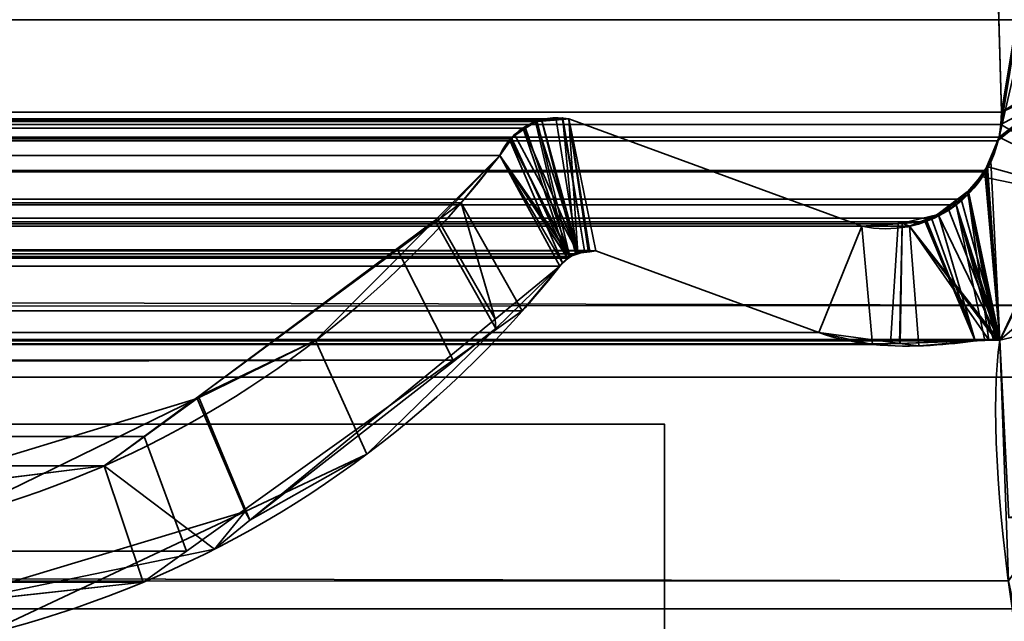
# Model space of a CAD drawing. Header units: millimetres. Extents: x -603 to 3703, y -115 to 193.
# Tile 142 of 256: x 404.78 to 411.22, y -1.29 to 2.65. Entities that reach past the tile are written whole.
import ezdxf

# ---------------------------------------------------------------- set-up
doc = ezdxf.new("R2010")
doc.units = ezdxf.units.MM
doc.layers.add('151', color=7, linetype='Continuous', true_color=0xffffff)

# ---------------------------------------------------------------- blocks, each defined once
blk = doc.blocks.new('UG_SURFACE_001')
at = {"layer": '151', "color": 252, "linetype": 'Continuous', "lineweight": 35}
for points in [[(603, -18, 2212.25), (603, 174.4, 2212.25), (-603, 174.4, 2212.25), (-603, -18, 2212.25)], [(-453, -18, 2062.2499), (-453, 174.4, 2062.2499), (453, 174.4, 2062.2499), (453, -18, 2062.2499)]]:
    blk.add_3dface(points, dxfattribs=at)
blk = doc.blocks.new('UG_SURFACE_017')
at = {"layer": '151', "color": 43, "linetype": 'Continuous', "lineweight": 35}
for points in [[(-344, 0, 948), (-318, 0, 951.5), (409, 0, 2), (-409, 0, 2)], [(-318, 0, 1186.5), (-344, 0, 1190.0001), (-409, 0, 2017), (409, 0, 2017)], [(-318, 0, 951.5), (-318, 0, 1186.5), (409, 0, 2017), (409, 0, 2)], [(-409, 0, 2), (409, 0, 2), (409, -2), (-409, -2)], [(-409, 0, 2017), (-409, -34, 2017), (409, -34, 2017), (409, 0, 2017)], [(409, 0, 2), (409, -16, 25), (409, -16.5, 24)], [(409, 0, 2), (409, 0, 2017), (409, -16, 27), (409, -16, 25)], [(409, 0, 2017), (409, -34, 2017), (409, -34), (409, -26, 27)], [(409, -26, 27), (409, -16, 27), (409, 0, 2017)], [(409, -16.5, 24), (409, -16.5, 14), (409, -2), (409, 0, 2)]]:
    blk.add_3dface(points, dxfattribs=at)
blk = doc.blocks.new('UG_SURFACE_031')
at = {"layer": '151', "color": 7, "linetype": 'Continuous', "lineweight": 35}
for points in [[(411.2049, 2.0412, 2018.4548), (411.1224, 4.9715, 2018.3723), (412.0888, 7.3541, 2019.3388)], [(411.1882, 1.8784, 2018.4383), (412.0888, 7.3541, 2019.3388), (412.1321, 6.0177, 2019.3822), (412.1284, 5.9608, 2019.3784)], [(412.0888, 7.3541, 2019.3388), (411.1882, 1.8784, 2018.4383), (411.2011, 1.9593, 2018.451)], [(412.0888, 7.3541, 2019.3388), (411.2011, 1.9593, 2018.451), (411.2049, 2.0412, 2018.4548)], [(412.175, 2.6459, 2019.4249), (412.1284, 5.9608, 2019.3784), (-412.1284, 5.9608, 2019.3784), (-412.175, 2.6459, 2019.4249)], [(412.1284, 5.9608, 2019.3784), (412.175, 2.6459, 2019.4249), (411.1882, 1.8784, 2018.4383)], [(-411.2049, 2.0412, 2018.4548), (-411.1224, 4.9715, 2018.3723), (411.1224, 4.9715, 2018.3723), (411.2049, 2.0412, 2018.4548)], [(412.1643, 0.7759, 2019.4142), (-412.175, 2.6459, 2019.4249), (-412.1673, 0.3027, 2019.4173)], [(412.1643, 0.7759, 2019.4142), (412.175, 2.6459, 2019.4249), (-412.175, 2.6459, 2019.4249)], [(412.175, 2.6459, 2019.4249), (411.1926, 0.5499, 2018.4426), (411.1052, 1.66, 2018.3551), (411.1792, 1.8545, 2018.429)], [(411.1792, 1.8545, 2018.429), (411.1882, 1.8784, 2018.4383), (412.175, 2.6459, 2019.4249)], [(411.1926, 0.5499, 2018.4426), (412.175, 2.6459, 2019.4249), (412.1643, 0.7759, 2019.4142)], [(-411.2011, 1.9593, 2018.451), (-411.2049, 2.0412, 2018.4548), (411.2049, 2.0412, 2018.4548)], [(-411.2011, 1.9593, 2018.451), (411.2049, 2.0412, 2018.4548), (411.2011, 1.9593, 2018.451)], [(411.2011, 1.9593, 2018.451), (411.1882, 1.8784, 2018.4383), (-411.1882, 1.8784, 2018.4383), (-411.2011, 1.9593, 2018.451)], [(-408.3734, 1.997, 2015.6233), (-410.2899, 1.295, 2017.5397), (410.2899, 1.295, 2017.5397), (408.3734, 1.997, 2015.6233)], [(408.2916, 1.9903, 2015.5416), (-408.2916, 1.9903, 2015.5416), (-408.3734, 1.997, 2015.6233), (408.3734, 1.997, 2015.6233)], [(408.1661, 1.9799, 2015.4161), (-408.1661, 1.9799, 2015.4161), (-408.2916, 1.9903, 2015.5416), (408.2916, 1.9903, 2015.5416)], [(-408.1552, 1.979, 2015.4052), (-408.1661, 1.9799, 2015.4161), (408.1661, 1.9799, 2015.4161)], [(-408.1552, 1.979, 2015.4052), (408.1661, 1.9799, 2015.4161), (408.1552, 1.979, 2015.4052)], [(408.1552, 1.979, 2015.4052), (-408.0896, 1.9354, 2015.3396), (-408.1552, 1.979, 2015.4052)], [(408.1552, 1.979, 2015.4052), (408.0896, 1.9354, 2015.3396), (-408.0896, 1.9354, 2015.3396)], [(-407.9977, 1.8741, 2015.2476), (-408.0896, 1.9354, 2015.3396), (408.0896, 1.9354, 2015.3396)], [(-407.9977, 1.8741, 2015.2476), (408.0896, 1.9354, 2015.3396), (407.9977, 1.8741, 2015.2476)], [(407.9921, 1.8656, 2015.2421), (407.9977, 1.8741, 2015.2476), (408.0896, 1.9354, 2015.3396), (408.3799, 1.0973, 2015.6298)], [(408.3799, 1.0973, 2015.6298), (408.0896, 1.9354, 2015.3396), (408.1552, 1.979, 2015.4052), (408.1661, 1.9799, 2015.4161)], [(408.1661, 1.9799, 2015.4161), (408.2916, 1.9903, 2015.5416), (408.4318, 1.1141, 2015.6817), (408.3799, 1.0973, 2015.6298)], [(408.2916, 1.9903, 2015.5416), (408.3734, 1.997, 2015.6233), (408.5004, 1.1362, 2015.7504), (408.4318, 1.1141, 2015.6817)], [(408.3734, 1.997, 2015.6233), (408.5515, 1.1329, 2015.8014), (408.5031, 1.136, 2015.753)], [(410.0084, 0.5991, 2017.2584), (408.5515, 1.1329, 2015.8014), (408.3734, 1.997, 2015.6233), (410.2899, 1.295, 2017.5397)], [(408.5031, 1.136, 2015.753), (408.5004, 1.1362, 2015.7504), (408.3734, 1.997, 2015.6233)], [(-411.1882, 1.8784, 2018.4383), (411.1882, 1.8784, 2018.4383), (411.1792, 1.8545, 2018.429)], [(411.1792, 1.8545, 2018.429), (-411.18, 1.8536, 2018.43), (-411.1882, 1.8784, 2018.4383)], [(407.9977, 1.8741, 2015.2476), (-407.9921, 1.8656, 2015.2421), (-407.9977, 1.8741, 2015.2476)], [(407.9977, 1.8741, 2015.2476), (407.9921, 1.8656, 2015.2421), (-407.9921, 1.8656, 2015.2421)], [(-411.1357, 1.7194, 2018.3856), (-411.18, 1.8536, 2018.43), (411.1792, 1.8545, 2018.429)], [(-411.1357, 1.7194, 2018.3856), (411.1792, 1.8545, 2018.429), (411.1052, 1.66, 2018.3551)], [(407.9214, 1.7573, 2015.1713), (-407.9214, 1.7573, 2015.1713), (-407.9921, 1.8656, 2015.2421), (407.9921, 1.8656, 2015.2421)], [(408.3799, 1.0973, 2015.6298), (407.9214, 1.7573, 2015.1713), (407.9921, 1.8656, 2015.2421)], [(-407.6691, 1.4475, 2014.919), (-407.9214, 1.7573, 2015.1713), (407.9214, 1.7573, 2015.1713)], [(-407.6691, 1.4475, 2014.919), (407.9214, 1.7573, 2015.1713), (407.6691, 1.4475, 2014.919)], [(408.3143, 1.0331, 2015.5642), (408.0694, 0.7409, 2015.3193), (407.6691, 1.4475, 2014.919), (407.9214, 1.7573, 2015.1713)], [(407.9214, 1.7573, 2015.1713), (408.3799, 1.0973, 2015.6298), (408.3673, 1.085, 2015.6174)], [(408.3673, 1.085, 2015.6174), (408.3143, 1.0331, 2015.5642), (407.9214, 1.7573, 2015.1713)], [(-411.1357, 1.7194, 2018.3856), (411.1052, 1.66, 2018.3551), (411.0961, 1.6497, 2018.3461)], [(411.0961, 1.6497, 2018.3461), (-411.0914, 1.6556, 2018.3415), (-411.1357, 1.7194, 2018.3856)], [(-410.9856, 1.5029, 2018.2357), (-411.0914, 1.6556, 2018.3415), (411.0961, 1.6497, 2018.3461)], [(-410.9422, 1.4746, 2018.1921), (-410.9856, 1.5029, 2018.2357), (411.0961, 1.6497, 2018.3461)], [(411.0961, 1.6497, 2018.3461), (410.941, 1.4726, 2018.1911), (-410.9422, 1.4746, 2018.1921)], [(410.941, 1.4726, 2018.1911), (411.0961, 1.6497, 2018.3461), (411.1926, 0.5499, 2018.4426)], [(411.0961, 1.6497, 2018.3461), (411.1052, 1.66, 2018.3551), (411.1926, 0.5499, 2018.4426)], [(-410.9422, 1.4746, 2018.1921), (410.9071, 1.4339, 2018.157), (410.7471, 1.3465, 2017.997)], [(-410.9422, 1.4746, 2018.1921), (410.941, 1.4726, 2018.1911), (410.9071, 1.4339, 2018.157)], [(410.7471, 1.3465, 2017.997), (-410.7465, 1.3476, 2017.9965), (-410.9422, 1.4746, 2018.1921)], [(407.6691, 1.4475, 2014.919), (407.2531, 1.1411, 2014.5032), (-407.2531, 1.1411, 2014.5032), (-407.6691, 1.4475, 2014.919)], [(407.2531, 1.1411, 2014.5032), (407.6691, 1.4475, 2014.919), (408.0694, 0.7409, 2015.3193), (407.618, 0.4178, 2014.868)], [(410.7471, 1.3465, 2017.997), (410.9071, 1.4339, 2018.157), (411.0952, 0.5484, 2018.3451), (411.0318, 0.5441, 2018.2817)], [(411.1926, 0.5499, 2018.4426), (410.9071, 1.4339, 2018.157), (410.941, 1.4726, 2018.1911)], [(410.9071, 1.4339, 2018.157), (411.1524, 0.5522, 2018.4023), (411.0952, 0.5484, 2018.3451)], [(410.9071, 1.4339, 2018.157), (411.1807, 0.5541, 2018.4307), (411.1767, 0.5539, 2018.4267)], [(411.1767, 0.5539, 2018.4267), (411.1524, 0.5522, 2018.4023), (410.9071, 1.4339, 2018.157)], [(410.9071, 1.4339, 2018.157), (411.1926, 0.5499, 2018.4426), (411.1875, 0.5517, 2018.4374)], [(411.1875, 0.5517, 2018.4374), (411.1807, 0.5541, 2018.4307), (410.9071, 1.4339, 2018.157)], [(-410.7465, 1.3476, 2017.9965), (410.7471, 1.3465, 2017.997), (410.7048, 1.3234, 2017.9548)], [(-410.7153, 1.3273, 2017.9653), (-410.7465, 1.3476, 2017.9965), (410.7048, 1.3234, 2017.9548)], [(-410.7153, 1.3273, 2017.9653), (410.7048, 1.3234, 2017.9548), (410.529, 1.3114, 2017.7789)], [(410.529, 1.3114, 2017.7789), (-410.5288, 1.3132, 2017.7789), (-410.7153, 1.3273, 2017.9653)], [(-410.5288, 1.3132, 2017.7789), (410.529, 1.3114, 2017.7789), (410.2899, 1.295, 2017.5397)], [(410.2899, 1.295, 2017.5397), (-410.2899, 1.295, 2017.5397), (-410.5288, 1.3132, 2017.7789)], [(410.2899, 1.295, 2017.5397), (410.3616, 0.5215, 2017.6115), (410.0084, 0.5991, 2017.2584)], [(410.4793, 0.5255, 2017.7293), (410.3616, 0.5215, 2017.6115), (410.2899, 1.295, 2017.5397), (410.529, 1.3114, 2017.7789)], [(410.529, 1.3114, 2017.7789), (410.7048, 1.3234, 2017.9548), (411.0318, 0.5441, 2018.2817), (410.4793, 0.5255, 2017.7293)], [(411.0318, 0.5441, 2018.2817), (410.7048, 1.3234, 2017.9548), (410.7471, 1.3465, 2017.997)], [(408.5515, 1.1329, 2015.8014), (410.0084, 0.5991, 2017.2584), (-410.0084, 0.5991, 2017.2584), (-408.5515, 1.1329, 2015.8014)], [(-408.5515, 1.1329, 2015.8014), (-408.5037, 1.1273, 2015.7537), (408.5031, 1.136, 2015.753)], [(408.5031, 1.136, 2015.753), (408.5515, 1.1329, 2015.8014), (-408.5515, 1.1329, 2015.8014)], [(408.5004, 1.1362, 2015.7504), (-408.5037, 1.1273, 2015.7537), (-408.4307, 1.1188, 2015.6808)], [(408.5004, 1.1362, 2015.7504), (408.5031, 1.136, 2015.753), (-408.5037, 1.1273, 2015.7537)], [(-408.4307, 1.1188, 2015.6808), (408.4318, 1.1141, 2015.6817), (408.5004, 1.1362, 2015.7504)], [(408.3799, 1.0973, 2015.6298), (-408.4307, 1.1188, 2015.6808), (-408.417, 1.1172, 2015.667)], [(408.3799, 1.0973, 2015.6298), (408.4318, 1.1141, 2015.6817), (-408.4307, 1.1188, 2015.6808)], [(-408.417, 1.1172, 2015.667), (408.3673, 1.085, 2015.6174), (408.3799, 1.0973, 2015.6298)], [(-408.417, 1.1172, 2015.667), (-408.3681, 1.082, 2015.6181), (408.3673, 1.085, 2015.6174)], [(405.5958, -0.0797, 2012.8458), (-405.5958, -0.0797, 2012.8458), (-407.2531, 1.1411, 2014.5032), (407.2531, 1.1411, 2014.5032)], [(405.5958, -0.0797, 2012.8458), (407.2531, 1.1411, 2014.5032), (407.618, 0.4178, 2014.868), (405.873, -0.8311, 2013.123)], [(408.3673, 1.085, 2015.6174), (-408.3681, 1.082, 2015.6181), (-408.3325, 1.0564, 2015.5826)], [(-408.3325, 1.0564, 2015.5826), (408.3143, 1.0331, 2015.5642), (408.3673, 1.085, 2015.6174)], [(-408.3325, 1.0564, 2015.5826), (-408.3143, 1.0331, 2015.5642), (408.3143, 1.0331, 2015.5642)], [(-408.3143, 1.0331, 2015.5642), (-407.6002, 0.448, 2014.8501), (407.618, 0.4178, 2014.868)], [(407.618, 0.4178, 2014.868), (408.0694, 0.7409, 2015.3193), (-408.3143, 1.0331, 2015.5642)], [(408.0694, 0.7409, 2015.3193), (408.3143, 1.0331, 2015.5642), (-408.3143, 1.0331, 2015.5642)], [(-412.1673, 0.3027, 2019.4173), (412.1944, 0.3073, 2019.4445), (412.1643, 0.7759, 2019.4142)], [(411.2493, -1.0249, 2018.4994), (411.1926, 0.5499, 2018.4426), (412.1643, 0.7759, 2019.4142), (412.1944, 0.3073, 2019.4445)], [(-410.3616, 0.5215, 2017.6115), (410.0084, 0.5991, 2017.2584), (410.3616, 0.5215, 2017.6115)], [(-410.3616, 0.5215, 2017.6115), (-410.0084, 0.5991, 2017.2584), (410.0084, 0.5991, 2017.2584)], [(411.2493, -1.0249, 2018.4994), (-411.2823, -1.2143, 2018.5323), (-411.1926, 0.5499, 2018.4426)], [(411.1926, 0.5499, 2018.4426), (-411.1926, 0.5499, 2018.4426), (-411.1875, 0.5517, 2018.4374), (411.1875, 0.5517, 2018.4374)], [(-411.1926, 0.5499, 2018.4426), (411.1926, 0.5499, 2018.4426), (411.2493, -1.0249, 2018.4994)], [(411.1807, 0.5541, 2018.4307), (-411.1875, 0.5517, 2018.4374), (-411.1807, 0.5541, 2018.4307)], [(411.1807, 0.5541, 2018.4307), (411.1875, 0.5517, 2018.4374), (-411.1875, 0.5517, 2018.4374)], [(411.1767, 0.5539, 2018.4267), (-411.1767, 0.5539, 2018.4267), (-411.1524, 0.5522, 2018.4023), (411.1524, 0.5522, 2018.4023)], [(411.1524, 0.5522, 2018.4023), (-411.1524, 0.5522, 2018.4023), (-411.0952, 0.5484, 2018.3451), (411.0952, 0.5484, 2018.3451)], [(411.0952, 0.5484, 2018.3451), (-411.0952, 0.5484, 2018.3451), (-411.0318, 0.5441, 2018.2817)], [(411.0318, 0.5441, 2018.2817), (411.0952, 0.5484, 2018.3451), (-411.0318, 0.5441, 2018.2817)], [(-411.0318, 0.5441, 2018.2817), (-410.4793, 0.5255, 2017.7293), (410.4793, 0.5255, 2017.7293), (411.0318, 0.5441, 2018.2817)], [(410.3616, 0.5215, 2017.6115), (-410.4793, 0.5255, 2017.7293), (-410.3616, 0.5215, 2017.6115)], [(410.3616, 0.5215, 2017.6115), (410.4793, 0.5255, 2017.7293), (-410.4793, 0.5255, 2017.7293)], [(407.618, 0.4178, 2014.868), (-407.6002, 0.448, 2014.8501), (-406.0546, -0.8183, 2013.3045)], [(407.618, 0.4178, 2014.868), (-406.0546, -0.8183, 2013.3045), (-405.8918, -0.8519, 2013.1419)], [(-405.8918, -0.8519, 2013.1419), (405.873, -0.8311, 2013.123), (407.618, 0.4178, 2014.868)], [(412.3484, -2.085, 2019.5985), (412.1944, 0.3073, 2019.4445), (-412.1673, 0.3027, 2019.4173)], [(412.3484, -2.085, 2019.5985), (-412.1673, 0.3027, 2019.4173), (-412.1649, -0.4257, 2019.4149)], [(-405.3343, -0.2724, 2012.5842), (-405.5958, -0.0797, 2012.8458), (405.5958, -0.0797, 2012.8458)], [(-405.3343, -0.2724, 2012.5842), (405.5958, -0.0797, 2012.8458), (405.3343, -0.2724, 2012.5842)], [(398.5944, -0.0688, 2005.8444), (400.7098, -1.2961, 2007.9598), (405.1005, -4.6975, 2012.3506), (397.7236, -0.597, 2004.9736)], [(405.873, -0.8311, 2013.123), (405.5894, -1.0341, 2012.8393), (405.3343, -0.2724, 2012.5842), (405.5958, -0.0797, 2012.8458)], [(405.3343, -0.2724, 2012.5842), (403.6761, -0.4788, 2010.9262), (-403.6761, -0.4788, 2010.9262), (-405.3343, -0.2724, 2012.5842)], [(403.6761, -0.4788, 2010.9262), (405.3343, -0.2724, 2012.5842), (405.5894, -1.0341, 2012.8393), (403.8659, -1.2227, 2011.1158)], [(-412.1649, -0.4257, 2019.4149), (-412.375, -2.1926, 2019.6249), (412.4011, -2.2235, 2019.6512)], [(-412.1649, -0.4257, 2019.4149), (412.4011, -2.2235, 2019.6512), (412.3484, -2.085, 2019.5985)], [(397.7236, -0.597, 2004.9736), (405.1005, -4.6975, 2012.3506), (-405.1005, -4.6975, 2012.3506), (-397.7236, -0.597, 2004.9736)], [(405.5894, -1.0341, 2012.8393), (405.873, -0.8311, 2013.123), (-405.8918, -0.8519, 2013.1419)], [(403.8659, -1.2227, 2011.1158), (405.5894, -1.0341, 2012.8393), (-405.8918, -0.8519, 2013.1419)], [(411.2493, -1.0249, 2018.4994), (411.2903, -1.2084, 2018.5404), (-411.2823, -1.2143, 2018.5323)], [(-411.2858, -1.283, 2018.5359), (411.2903, -1.2084, 2018.5404), (411.755, -3.2885, 2019.0051)], [(-411.2858, -1.283, 2018.5359), (-411.2823, -1.2143, 2018.5323), (411.2903, -1.2084, 2018.5404)], [(411.755, -3.2885, 2019.0051), (-411.8236, -3.4661, 2019.0735), (-411.2858, -1.283, 2018.5359)]]:
    blk.add_3dface(points, dxfattribs=at)
blk = doc.blocks.new('UG_SURFACE_032')
at = {"layer": '151', "color": 7, "linetype": 'Continuous', "lineweight": 35}
for points in [[(412.1284, 5.9608, -7.75), (412.175, 2.6459, -7.75), (410.8703, 6.3656, -7.75), (410.9498, 6.4447, -7.75)], [(411.0944, 5.0879, -7.75), (411.0816, 5.1408, -7.75), (410.8703, 6.3656, -7.75), (412.175, 2.6459, -7.75)], [(412.175, 2.6459, 2019.4249), (412.1284, 5.9608, 2019.3784), (411.1224, 4.9715, 2018.3723), (411.2049, 2.0412, 2018.4548)], [(412.175, 2.6459, -7.75), (411.1224, 4.9715, -7.75), (411.0944, 5.0879, -7.75)], [(411.2049, 2.0412, -7.75), (411.1224, 4.9715, -7.75), (412.175, 2.6459, -7.75), (412.175, 2.4846, -7.75)], [(411.2049, 2.0412, 2018.4548), (411.1224, 4.9715, 2018.3723), (411.1224, 4.9715, -7.75), (411.2049, 2.0412, -7.75)], [(411.2049, 2.0412, 2018.4548), (412.1744, 2.4847, 2019.4244), (412.175, 2.6459, 2019.4249)], [(411.1882, 1.8784, 2018.4383), (411.1357, 1.7194, 2018.3856), (411.1926, 0.5499, 2018.4426), (412.1744, 2.4847, 2019.4244)], [(411.2011, 1.9593, 2018.451), (411.1882, 1.8784, 2018.4383), (412.1744, 2.4847, 2019.4244)], [(412.1649, -0.4257, 2019.4149), (412.1744, 2.4847, 2019.4244), (411.1926, 0.5499, 2018.4426), (411.2516, -0.6106, 2018.5015)], [(412.1744, 2.4847, 2019.4244), (411.2049, 2.0412, 2018.4548), (411.2011, 1.9593, 2018.451)], [(412.175, 2.4846, -7.75), (412.1752, 1.3919, -7.75), (411.2011, 1.9593, -7.75), (411.2049, 2.0412, -7.75)], [(408.3292, 2.003, -7.75), (408.1974, 1.9858, -7.75), (408.197, 1.9825, 2015.4469)], [(408.197, 1.9825, 2015.4469), (408.3356, 1.9939, 2015.5857), (408.3292, 2.003, -7.75)], [(408.1974, 1.9858, -7.75), (408.3292, 2.003, -7.75), (408.4763, 1.1339, -7.75), (408.4339, 1.1185, -7.75)], [(408.4763, 1.1339, -7.75), (408.3292, 2.003, -7.75), (408.3352, 2.0022, -7.75)], [(408.3356, 1.9939, 2015.5857), (408.3352, 2.0022, -7.75), (408.3292, 2.003, -7.75)], [(408.5098, 1.1335, -7.75), (408.4763, 1.1339, -7.75), (408.3352, 2.0022, -7.75), (408.3734, 1.997, -7.75)], [(408.3734, 1.997, -7.75), (408.3352, 2.0022, -7.75), (408.3356, 1.9939, 2015.5857)], [(411.2011, 1.9593, 2018.451), (411.2049, 2.0412, 2018.4548), (411.2049, 2.0412, -7.75), (411.2011, 1.9593, -7.75)], [(408.1605, 1.9809, -7.75), (408.0782, 1.9312, -7.75), (408.0776, 1.9273, 2015.3277)], [(408.0776, 1.9273, 2015.3277), (408.1552, 1.979, 2015.4052), (408.1605, 1.9809, -7.75)], [(408.1552, 1.979, 2015.4052), (408.0776, 1.9273, 2015.3277), (408.3661, 1.0806, 2015.6159)], [(408.0782, 1.9312, -7.75), (408.1605, 1.9809, -7.75), (408.4339, 1.1185, -7.75)], [(408.1552, 1.979, 2015.4052), (408.1974, 1.9858, -7.75), (408.1605, 1.9809, -7.75)], [(408.1552, 1.979, 2015.4052), (408.197, 1.9825, 2015.4469), (408.1974, 1.9858, -7.75)], [(408.3661, 1.0806, 2015.6159), (408.417, 1.1172, 2015.667), (408.197, 1.9825, 2015.4469), (408.1552, 1.979, 2015.4052)], [(408.4339, 1.1185, -7.75), (408.1605, 1.9809, -7.75), (408.1974, 1.9858, -7.75)], [(408.3356, 1.9939, 2015.5857), (408.197, 1.9825, 2015.4469), (408.417, 1.1172, 2015.667)], [(408.3734, 1.997, 2015.6233), (408.3356, 1.9939, 2015.5857), (408.417, 1.1172, 2015.667), (408.4324, 1.119, 2015.6825)], [(408.3356, 1.9939, 2015.5857), (408.3734, 1.997, 2015.6233), (408.3734, 1.997, -7.75)], [(408.3734, 1.997, -7.75), (408.5515, 1.1329, -7.75), (408.5098, 1.1335, -7.75)], [(408.3734, 1.997, -7.75), (410.2899, 1.295, -7.75), (410.0084, 0.5991, -7.75), (408.5515, 1.1329, -7.75)], [(410.2899, 1.295, 2017.5397), (408.3734, 1.997, 2015.6233), (408.5515, 1.1329, 2015.8014), (410.0084, 0.5991, 2017.2584)], [(408.4324, 1.119, 2015.6825), (408.5104, 1.1281, 2015.7604), (408.3734, 1.997, 2015.6233)], [(408.5104, 1.1281, 2015.7604), (408.5515, 1.1329, 2015.8014), (408.3734, 1.997, 2015.6233)], [(408.3734, 1.997, 2015.6233), (410.2899, 1.295, 2017.5397), (410.2899, 1.295, -7.75), (408.3734, 1.997, -7.75)], [(412.1752, 1.3919, -7.75), (411.1882, 1.8784, -7.75), (411.2011, 1.9593, -7.75)], [(411.2011, 1.9593, -7.75), (411.1882, 1.8784, -7.75), (411.1882, 1.8784, 2018.4383), (411.2011, 1.9593, 2018.451)], [(408.0192, 1.8956, -7.75), (407.9911, 1.8559, -7.75), (407.987, 1.8578, 2015.2371)], [(407.987, 1.8578, 2015.2371), (407.9977, 1.8741, 2015.2476), (408.0192, 1.8956, -7.75)], [(407.9977, 1.8741, 2015.2476), (407.987, 1.8578, 2015.2371), (408.3325, 1.0564, 2015.5826), (408.3661, 1.0806, 2015.6159)], [(408.4339, 1.1185, -7.75), (408.3853, 1.1008, -7.75), (407.9911, 1.8559, -7.75), (408.0192, 1.8956, -7.75)], [(407.9977, 1.8741, 2015.2476), (408.0782, 1.9312, -7.75), (408.0192, 1.8956, -7.75)], [(407.9977, 1.8741, 2015.2476), (408.0776, 1.9273, 2015.3277), (408.0782, 1.9312, -7.75)], [(408.3661, 1.0806, 2015.6159), (408.0776, 1.9273, 2015.3277), (407.9977, 1.8741, 2015.2476)], [(408.0192, 1.8956, -7.75), (408.0782, 1.9312, -7.75), (408.4339, 1.1185, -7.75)], [(411.1079, 1.6861, -7.75), (411.1882, 1.8784, -7.75), (412.1752, 1.3919, -7.75)], [(411.1882, 1.8784, -7.75), (411.1079, 1.6861, -7.75), (411.1135, 1.6875, 2018.3635)], [(411.1135, 1.6875, 2018.3635), (411.1357, 1.7194, 2018.3856), (411.1882, 1.8784, -7.75)], [(411.1357, 1.7194, 2018.3856), (411.1882, 1.8784, 2018.4383), (411.1882, 1.8784, -7.75)], [(408.3325, 1.0564, 2015.5826), (407.987, 1.8578, 2015.2371), (407.9214, 1.7573, 2015.1713)], [(407.9214, 1.7573, 2015.1713), (407.987, 1.8578, 2015.2371), (407.9911, 1.8559, -7.75)], [(407.9214, 1.7573, -7.75), (407.9911, 1.8559, -7.75), (408.3853, 1.1008, -7.75)], [(407.9911, 1.8559, -7.75), (407.9214, 1.7573, -7.75), (407.9214, 1.7573, 2015.1713)], [(407.4979, 1.3318, -7.75), (407.9214, 1.7573, -7.75), (408.3143, 1.0331, -7.75), (407.8954, 0.6251, -7.75)], [(407.9214, 1.7573, -7.75), (407.4979, 1.3318, -7.75), (407.5188, 1.3368, 2014.7688)], [(407.5188, 1.3368, 2014.7688), (407.6691, 1.4475, 2014.919), (407.9214, 1.7573, -7.75)], [(407.9214, 1.7573, 2015.1713), (407.6691, 1.4475, 2014.919), (407.8908, 0.6861, 2015.1408), (408.3143, 1.0331, 2015.5642)], [(407.6691, 1.4475, 2014.919), (407.9214, 1.7573, 2015.1713), (407.9214, 1.7573, -7.75)], [(407.9214, 1.7573, -7.75), (408.3853, 1.1008, -7.75), (408.3668, 1.0832, -7.75)], [(408.3668, 1.0832, -7.75), (408.3143, 1.0331, -7.75), (407.9214, 1.7573, -7.75)], [(408.3143, 1.0331, 2015.5642), (408.3325, 1.0564, 2015.5826), (407.9214, 1.7573, 2015.1713)], [(411.1135, 1.6875, 2018.3635), (410.9909, 1.5104, 2018.2409), (411.1926, 0.5499, 2018.4426)], [(410.9909, 1.5104, 2018.2409), (411.1135, 1.6875, 2018.3635), (411.0797, 1.6187, -7.75)], [(411.1135, 1.6875, 2018.3635), (411.1079, 1.6861, -7.75), (411.0797, 1.6187, -7.75)], [(412.1752, 1.3919, -7.75), (411.0797, 1.6187, -7.75), (411.1079, 1.6861, -7.75)], [(411.1926, 0.5499, 2018.4426), (411.1357, 1.7194, 2018.3856), (411.1135, 1.6875, 2018.3635)], [(410.9806, 1.5204, -7.75), (411.0797, 1.6187, -7.75), (412.1752, 1.3919, -7.75), (411.1926, 0.5499, -7.75)], [(411.0797, 1.6187, -7.75), (410.9806, 1.5204, -7.75), (410.9909, 1.5104, 2018.2409)], [(410.9806, 1.5204, -7.75), (410.8599, 1.4006, -7.75), (410.7907, 1.3763, 2018.0407)], [(410.7907, 1.3763, 2018.0407), (410.9856, 1.5029, 2018.2357), (410.9806, 1.5204, -7.75)], [(410.9856, 1.5029, 2018.2357), (410.7907, 1.3763, 2018.0407), (411.0318, 0.5441, 2018.2817), (411.1222, 0.5502, 2018.3723)], [(411.1926, 0.5499, -7.75), (410.8599, 1.4006, -7.75), (410.9806, 1.5204, -7.75)], [(410.9856, 1.5029, 2018.2357), (410.9909, 1.5104, 2018.2409), (410.9806, 1.5204, -7.75)], [(410.9909, 1.5104, 2018.2409), (410.9856, 1.5029, 2018.2357), (411.1926, 0.5499, 2018.4426)], [(411.1222, 0.5502, 2018.3723), (411.1663, 0.5532, 2018.4164), (410.9856, 1.5029, 2018.2357)], [(410.9856, 1.5029, 2018.2357), (411.1807, 0.5541, 2018.4307), (411.1838, 0.553, 2018.4338)], [(411.1663, 0.5532, 2018.4164), (411.1807, 0.5541, 2018.4307), (410.9856, 1.5029, 2018.2357)], [(411.1838, 0.553, 2018.4338), (411.1926, 0.5499, 2018.4426), (410.9856, 1.5029, 2018.2357)], [(407.8908, 0.6861, 2015.1408), (407.6691, 1.4475, 2014.919), (407.5188, 1.3368, 2014.7688)], [(410.7912, 1.3722, -7.75), (410.6029, 1.2944, -7.75), (410.5542, 1.3151, 2017.8041)], [(410.5542, 1.3151, 2017.8041), (410.7153, 1.3273, 2017.9653), (410.7912, 1.3722, -7.75)], [(411.1874, 0.5524, -7.75), (410.6029, 1.2944, -7.75), (410.7912, 1.3722, -7.75)], [(410.7907, 1.3763, 2018.0407), (410.7153, 1.3273, 2017.9653), (411.0318, 0.5441, 2018.2817)], [(410.7153, 1.3273, 2017.9653), (410.7907, 1.3763, 2018.0407), (410.7912, 1.3722, -7.75)], [(410.8599, 1.4006, -7.75), (410.7912, 1.3722, -7.75), (410.7907, 1.3763, 2018.0407)], [(410.7912, 1.3722, -7.75), (410.8599, 1.4006, -7.75), (411.1926, 0.5499, -7.75), (411.1874, 0.5524, -7.75)], [(411.2517, -0.6131, -7.75), (411.1926, 0.5499, -7.75), (412.1752, 1.3919, -7.75), (412.2308, -0.5866, -7.75)], [(407.5188, 1.3368, 2014.7688), (405.9502, 0.1813, 2013.2003), (406.2856, -0.629, 2013.5355), (407.8908, 0.6861, 2015.1408)], [(405.9502, 0.1813, 2013.2003), (407.5188, 1.3368, 2014.7688), (407.4979, 1.3318, -7.75)], [(407.4979, 1.3318, -7.75), (406.7172, 0.5474, -7.75), (405.9502, 0.1813, 2013.2003)], [(407.8954, 0.6251, -7.75), (407.052, -0.1965, -7.75), (406.7172, 0.5474, -7.75), (407.4979, 1.3318, -7.75)], [(410.5407, 0.5283, -7.75), (410.0084, 0.5991, -7.75), (410.2899, 1.295, -7.75), (410.5553, 1.2945, -7.75)], [(410.0084, 0.5991, 2017.2584), (410.3616, 0.5215, 2017.6115), (410.2899, 1.295, 2017.5397)], [(410.5542, 1.3151, 2017.8041), (410.2899, 1.295, 2017.5397), (410.3616, 0.5215, 2017.6115), (410.5381, 0.5275, 2017.7882)], [(410.2899, 1.295, 2017.5397), (410.5542, 1.3151, 2017.8041), (410.5553, 1.2945, -7.75)], [(410.5553, 1.2945, -7.75), (410.2899, 1.295, -7.75), (410.2899, 1.295, 2017.5397)], [(410.5381, 0.5275, 2017.7882), (411.0318, 0.5441, 2018.2817), (410.7153, 1.3273, 2017.9653), (410.5542, 1.3151, 2017.8041)], [(410.5553, 1.2945, -7.75), (410.6029, 1.2944, -7.75), (410.6647, 0.5118, -7.75), (410.5407, 0.5283, -7.75)], [(410.6029, 1.2944, -7.75), (410.5553, 1.2945, -7.75), (410.5542, 1.3151, 2017.8041)], [(410.6029, 1.2944, -7.75), (411.1681, 0.5555, -7.75), (411.1663, 0.5553, -7.75)], [(411.1663, 0.5553, -7.75), (411.1223, 0.5515, -7.75), (410.6029, 1.2944, -7.75)], [(411.1223, 0.5515, -7.75), (410.6647, 0.5118, -7.75), (410.6029, 1.2944, -7.75)], [(410.6029, 1.2944, -7.75), (411.1874, 0.5524, -7.75), (411.1839, 0.553, -7.75)], [(411.1839, 0.553, -7.75), (411.1681, 0.5555, -7.75), (410.6029, 1.2944, -7.75)], [(408.417, 1.1172, 2015.667), (408.3661, 1.0806, 2015.6159), (408.3668, 1.0832, -7.75)], [(408.417, 1.1172, 2015.667), (408.3668, 1.0832, -7.75), (408.3853, 1.1008, -7.75)], [(408.417, 1.1172, 2015.667), (408.3853, 1.1008, -7.75), (408.4339, 1.1185, -7.75)], [(408.4339, 1.1185, -7.75), (408.4324, 1.119, 2015.6825), (408.417, 1.1172, 2015.667)], [(408.4763, 1.1339, -7.75), (408.5104, 1.1281, 2015.7604), (408.4324, 1.119, 2015.6825)], [(408.4324, 1.119, 2015.6825), (408.4339, 1.1185, -7.75), (408.4763, 1.1339, -7.75)], [(408.4763, 1.1339, -7.75), (408.5098, 1.1335, -7.75), (408.5104, 1.1281, 2015.7604)], [(408.5104, 1.1281, 2015.7604), (408.5098, 1.1335, -7.75), (408.5515, 1.1329, -7.75)], [(408.5515, 1.1329, -7.75), (408.5515, 1.1329, 2015.8014), (408.5104, 1.1281, 2015.7604)], [(408.5515, 1.1329, -7.75), (410.0084, 0.5991, -7.75), (410.0084, 0.5991, 2017.2584), (408.5515, 1.1329, 2015.8014)], [(408.3143, 1.0331, -7.75), (408.3143, 1.0331, 2015.5642), (407.8908, 0.6861, 2015.1408)], [(407.8908, 0.6861, 2015.1408), (407.8954, 0.6251, -7.75), (408.3143, 1.0331, -7.75)], [(408.3325, 1.0564, 2015.5826), (408.3143, 1.0331, -7.75), (408.3668, 1.0832, -7.75)], [(408.3325, 1.0564, 2015.5826), (408.3143, 1.0331, 2015.5642), (408.3143, 1.0331, -7.75)], [(408.3668, 1.0832, -7.75), (408.3661, 1.0806, 2015.6159), (408.3325, 1.0564, 2015.5826)], [(407.8954, 0.6251, -7.75), (407.8908, 0.6861, 2015.1408), (406.2856, -0.629, 2013.5355)], [(406.2856, -0.629, 2013.5355), (407.052, -0.1965, -7.75), (407.8954, 0.6251, -7.75)], [(410.3616, 0.5215, 2017.6115), (410.0084, 0.5991, -7.75), (410.5407, 0.5283, -7.75)], [(410.3616, 0.5215, 2017.6115), (410.0084, 0.5991, 2017.2584), (410.0084, 0.5991, -7.75)], [(405.942, 0.1689, -7.75), (406.7172, 0.5474, -7.75), (407.052, -0.1965, -7.75), (406.2552, -0.5715, -7.75)], [(406.7172, 0.5474, -7.75), (405.942, 0.1689, -7.75), (405.9502, 0.1813, 2013.2003)], [(410.5407, 0.5283, -7.75), (410.5381, 0.5275, 2017.7882), (410.3616, 0.5215, 2017.6115)], [(411.1223, 0.5515, -7.75), (411.0318, 0.5441, 2018.2817), (410.5381, 0.5275, 2017.7882)], [(410.5381, 0.5275, 2017.7882), (410.6647, 0.5118, -7.75), (411.1223, 0.5515, -7.75)], [(410.5381, 0.5275, 2017.7882), (410.5407, 0.5283, -7.75), (410.6647, 0.5118, -7.75)], [(411.1223, 0.5515, -7.75), (411.1222, 0.5502, 2018.3723), (411.0318, 0.5441, 2018.2817)], [(411.1663, 0.5553, -7.75), (411.1663, 0.5532, 2018.4164), (411.1222, 0.5502, 2018.3723)], [(411.1222, 0.5502, 2018.3723), (411.1223, 0.5515, -7.75), (411.1663, 0.5553, -7.75)], [(411.1663, 0.5532, 2018.4164), (411.1663, 0.5553, -7.75), (411.1681, 0.5555, -7.75)], [(411.1663, 0.5532, 2018.4164), (411.1681, 0.5555, -7.75), (411.1839, 0.553, -7.75)], [(411.1839, 0.553, -7.75), (411.1807, 0.5541, 2018.4307), (411.1663, 0.5532, 2018.4164)], [(411.1839, 0.553, -7.75), (411.1838, 0.553, 2018.4338), (411.1807, 0.5541, 2018.4307)], [(411.1926, 0.5499, -7.75), (411.1926, 0.5499, 2018.4426), (411.1838, 0.553, 2018.4338)], [(411.1838, 0.553, 2018.4338), (411.1839, 0.553, -7.75), (411.1874, 0.5524, -7.75)], [(411.1838, 0.553, 2018.4338), (411.1874, 0.5524, -7.75), (411.1926, 0.5499, -7.75)], [(411.2517, -0.6131, -7.75), (411.2516, -0.6106, 2018.5015), (411.1926, 0.5499, 2018.4426), (411.1926, 0.5499, -7.75)], [(405.942, 0.1689, -7.75), (404.3275, -0.6193, -7.75), (403.9043, -0.4504, 2011.1542)], [(403.9043, -0.4504, 2011.1542), (405.3343, -0.2724, 2012.5842), (405.942, 0.1689, -7.75)], [(406.2552, -0.5715, -7.75), (404.5441, -1.3769, -7.75), (404.3275, -0.6193, -7.75), (405.942, 0.1689, -7.75)], [(405.9502, 0.1813, 2013.2003), (405.3343, -0.2724, 2012.5842), (406.0546, -0.8183, 2013.3045), (406.2856, -0.629, 2013.5355)], [(405.3343, -0.2724, 2012.5842), (405.9502, 0.1813, 2013.2003), (405.942, 0.1689, -7.75)], [(398.5944, -0.0688, -7.75), (400.7098, -1.2961, -7.75), (405.1005, -4.6975, -7.75), (397.7236, -0.597, -7.75)], [(397.7236, -0.597, 2004.9736), (405.1005, -4.6975, 2012.3506), (400.7098, -1.2961, 2007.9598), (398.5944, -0.0688, 2005.8444)], [(406.2856, -0.629, 2013.5355), (406.2552, -0.5715, -7.75), (407.052, -0.1965, -7.75)], [(404.0915, -1.2233, 2011.3416), (406.0546, -0.8183, 2013.3045), (405.3343, -0.2724, 2012.5842), (403.9043, -0.4504, 2011.1542)], [(406.2552, -0.5715, -7.75), (406.0546, -0.8183, 2013.3045), (404.0915, -1.2233, 2011.3416)], [(404.0915, -1.2233, 2011.3416), (404.5441, -1.3769, -7.75), (406.2552, -0.5715, -7.75)], [(406.2552, -0.5715, -7.75), (406.2856, -0.629, 2013.5355), (406.0546, -0.8183, 2013.3045)], [(397.7236, -0.597, -7.75), (405.1005, -4.6975, -7.75), (405.1005, -4.6975, 2012.3506), (397.7236, -0.597, 2004.9736)]]:
    blk.add_3dface(points, dxfattribs=at)
blk = doc.blocks.new('UG_SURFACE_035')
at = {"layer": '151', "color": 252, "linetype": 'Continuous', "lineweight": 35}
for points in [[(-414.5, -29.92, 2021.75), (414.5, -29.92, 2021.75), (414.5, 14.42, 2021.75), (-414.5, 14.42, 2021.75)], [(-413, -29.92, 2020.2501), (-413, 14.42, 2020.2501), (413, 14.42, 2020.2501), (413, -29.92, 2020.2501)]]:
    blk.add_3dface(points, dxfattribs=at)

msp = doc.modelspace()

# ---------------------------------------------------------------- linework, layer by layer
at = {"layer": '151', "color": 252, "linetype": 'Continuous', "lineweight": 35, "true_color": 0x939598}
for p, q in [((411.2049, 2.0412, -7.75), (411.1224, 4.9715, -7.75)), ((411.1224, 4.9715, 2018.3724), (411.2049, 2.0412, 2018.4549)), ((411.1224, 4.9715, 2018.3724), (411.2049, 2.0412, 2018.4549)), ((412.175, 2.6459, 2019.425), (-412.175, 2.6459, 2019.425)), ((-411.2049, 2.0412, 2018.4549), (411.2049, 2.0412, 2018.4549)), ((411.2049, 2.0412, 2018.4549), (411.2049, 2.0412, -7.75)), ((-408.3734, 1.997, 2015.6234), (408.3734, 1.997, 2015.6234)), ((410.2899, 1.295, 2017.5399), (408.3734, 1.997, 2015.6234)), ((408.3734, 1.997, 2015.6234), (408.3734, 1.997, -7.75)), ((408.3734, 1.997, -7.75), (410.2899, 1.295, -7.75)), ((410.2899, 1.295, 2017.5399), (408.3734, 1.997, 2015.6234)), ((-411.1883, 1.8784, 2018.4383), (411.1883, 1.8784, 2018.4383)), ((411.1883, 1.8784, 2018.4383), (411.1883, 1.8784, -7.75)), ((-407.9214, 1.7573, 2015.1714), (407.9214, 1.7573, 2015.1714)), ((407.9214, 1.7573, 2015.1714), (407.9214, 1.7573, -7.75)), ((-410.2899, 1.295, 2017.5399), (410.2899, 1.295, 2017.5399)), ((410.2899, 1.295, 2017.5399), (410.2899, 1.295, -7.75)), ((408.5515, 1.1329, 2015.8015), (-408.5515, 1.1329, 2015.8015)), ((408.5515, 1.1329, -7.75), (410.0084, 0.5991, -7.75)), ((408.5515, 1.1329, 2015.8015), (410.0084, 0.5991, 2017.2584)), ((408.5515, 1.1329, 2015.8015), (410.0084, 0.5991, 2017.2584)), ((408.5515, 1.1329, -7.75), (408.5515, 1.1329, 2015.8015)), ((408.3143, 1.0331, 2015.5643), (-408.3143, 1.0331, 2015.5643)), ((408.3143, 1.0331, -7.75), (408.3143, 1.0331, 2015.5643)), ((410.0084, 0.5991, 2017.2584), (-410.0084, 0.5991, 2017.2584)), ((410.0084, 0.5991, 2017.2584), (410.0084, 0.5991, -7.75)), ((411.1926, 0.5499, 2018.4426), (-411.1926, 0.5499, 2018.4426)), ((411.1926, 0.5499, -7.75), (411.1926, 0.5499, 2018.4426)), ((409, 0, 2), (409, -2)), ((-409, 0, 2), (409, 0, 2)), ((409, 0, 2017), (-409, 0, 2017)), ((409, 0, 2017), (409, -34, 2017)), ((409, 0, 2), (409, 0, 2017))]:
    msp.add_line(p, q, dxfattribs=at)
for points in [[(407.9214, 1.7573, 2015.1714), (407.9975, 1.9333, 2015.2475), (408.1851, 2.0331, 2015.4351), (408.3734, 1.997, 2015.6234)], [(407.9214, 1.7573, -7.75), (407.9975, 1.9333, -7.75), (408.1851, 2.0331, -7.75), (408.3734, 1.997, -7.75)], [(407.9214, 1.7573, 2015.1714), (407.9975, 1.9333, 2015.2475), (408.1851, 2.0331, 2015.4351), (408.3734, 1.997, 2015.6234)], [(411.1883, 1.8784, 2018.4383), (411.1999, 1.9319, 2018.4499), (411.2052, 1.9864, 2018.4552), (411.2049, 2.0412, 2018.4549)], [(411.1883, 1.8784, -7.75), (411.1999, 1.9319, -7.75), (411.2052, 1.9864, -7.75), (411.2049, 2.0412, -7.75)], [(411.1883, 1.8784, 2018.4383), (411.1999, 1.9319, 2018.4499), (411.2052, 1.9864, 2018.4552), (411.2049, 2.0412, 2018.4549)], [(410.2899, 1.295, -7.75), (410.6991, 1.208, -7.75), (411.1012, 1.4692, -7.75), (411.1883, 1.8784, -7.75)], [(411.1883, 1.8784, 2018.4383), (411.1012, 1.4692, 2018.3512), (410.6991, 1.208, 2017.9491), (410.2899, 1.295, 2017.5399)], [(410.2899, 1.295, 2017.5399), (410.6991, 1.208, 2017.9491), (411.1012, 1.4692, 2018.3512), (411.1883, 1.8784, 2018.4383)], [(401.6124, -0.7357, 2008.8624), (404.0145, -1.1357, 2011.2645), (406.4414, -0.1772, 2013.6914), (407.9214, 1.7573, 2015.1714)], [(401.6124, -0.7357, 2008.8624), (404.0145, -1.1357, 2011.2645), (406.4414, -0.1772, 2013.6914), (407.9214, 1.7573, 2015.1714)], [(401.6124, -0.7357, -7.75), (404.0145, -1.1357, -7.75), (406.4414, -0.1772, -7.75), (407.9214, 1.7573, -7.75)], [(408.5515, 1.1329, 2015.8015), (408.4598, 1.1489, 2015.7098), (408.367, 1.1099, 2015.617), (408.3143, 1.0331, 2015.5643)], [(408.3143, 1.0331, 2015.5643), (408.367, 1.1099, 2015.617), (408.4598, 1.1489, 2015.7098), (408.5515, 1.1329, 2015.8015)], [(408.3143, 1.0331, -7.75), (408.367, 1.1099, -7.75), (408.4598, 1.1489, -7.75), (408.5515, 1.1329, -7.75)], [(408.3143, 1.0331, 2015.5643), (406.7426, -0.9513, 2013.9926), (404.2053, -1.9092, 2011.4553), (401.7144, -1.4582, 2008.9644)], [(401.7144, -1.4582, -7.75), (404.2053, -1.9092, -7.75), (406.7426, -0.9513, -7.75), (408.3143, 1.0331, -7.75)], [(401.7144, -1.4582, 2008.9644), (404.2053, -1.9092, 2011.4553), (406.7426, -0.9513, 2013.9926), (408.3143, 1.0331, 2015.5643)], [(410.0084, 0.5991, -7.75), (410.5426, 0.4094, -7.75), (411.1383, 0.5892, -7.75), (411.1926, 0.5499, -7.75)], [(411.1926, 0.5499, 2018.4426), (411.1383, 0.5892, 2018.3883), (410.5426, 0.4094, 2017.7926), (410.0084, 0.5991, 2017.2584)], [(411.1926, 0.5499, 2018.4426), (411.1383, 0.5892, 2018.3883), (410.5426, 0.4094, 2017.7926), (410.0084, 0.5991, 2017.2584)], [(411.8398, -3.5319, 2019.0898), (411.3398, -2.1669, 2018.5898), (411.0783, -0.2606, 2018.3283), (411.1926, 0.5499, 2018.4426)], [(411.1926, 0.5499, -7.75), (411.0783, -0.2606, -7.75), (411.3398, -2.1669, -7.75), (411.8398, -3.5319, -7.75)], [(411.1926, 0.5499, 2018.4426), (411.0783, -0.2606, 2018.3283), (411.3398, -2.1669, 2018.5898), (411.8398, -3.5319, 2019.0898)]]:
    msp.add_open_spline(points, degree=3, dxfattribs=at)

# ---------------------------------------------------------------- block references
for name in ['UG_SURFACE_001', 'UG_SURFACE_035', 'UG_SURFACE_017', 'UG_SURFACE_031', 'UG_SURFACE_032']:
    msp.add_blockref(name, (0, 0), dxfattribs=at)

doc.saveas('drawing.dxf')
